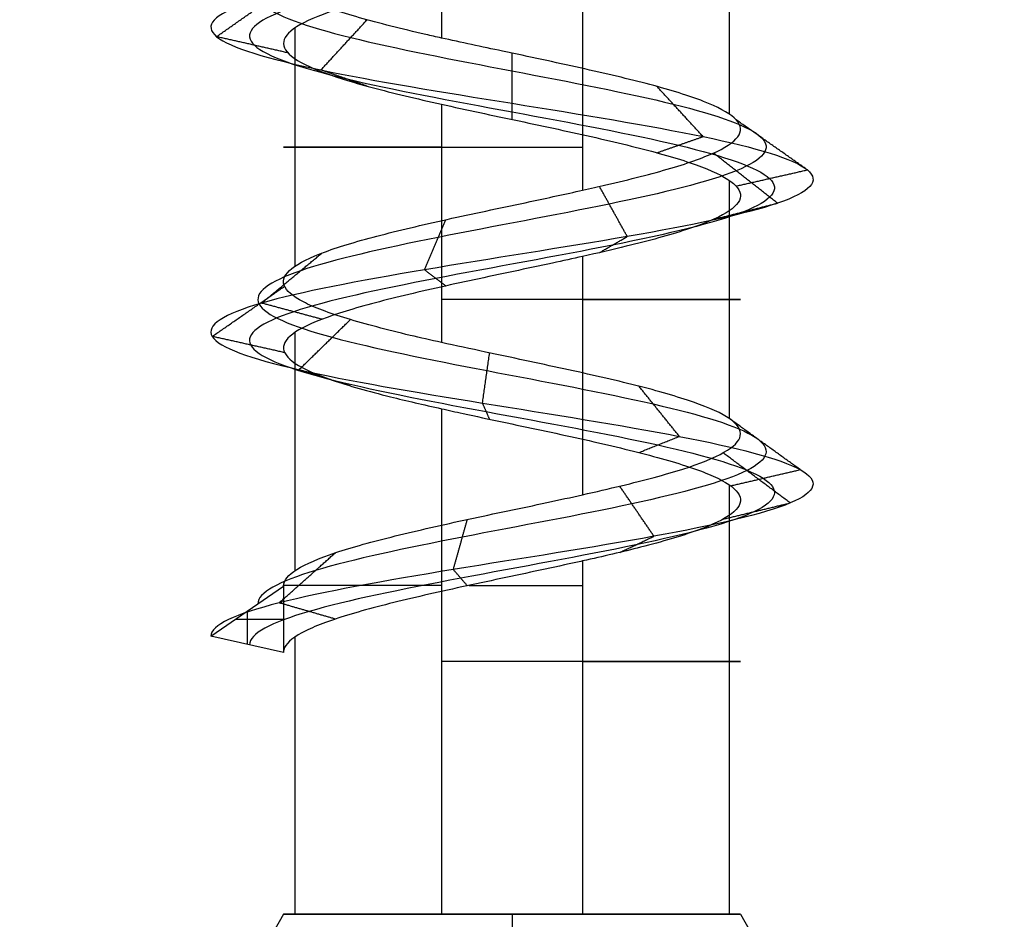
# Model space of a CAD drawing. Header units: millimetres. Extents: x -206 to 214, y -182 to 189.
# Tile 171 of 256: x 3 to 13, y 149 to 158. Entities that reach past the tile are written whole.
import ezdxf

# ---------------------------------------------------------------- set-up
doc = ezdxf.new("R2010")
doc.units = ezdxf.units.MM
doc.layers.add('Screw', color=7, linetype='Continuous', true_color=0xffffff)

msp = doc.modelspace()

# ---------------------------------------------------------------- linework, layer by layer
at = {"layer": 'Screw', "color": 7, "true_color": 0xffffff}
for p, q in [((7.4776, 160.3617, 1027.0832), (7.4776, 157.9607, 1027.0832)), ((10.377, 159.5947, 1025.6058), (10.377, 157.1944, 1025.6058)), ((8.8997, 158.8274, 1022.7065), (8.8997, 156.4275, 1022.7065)), ((6.0003, 158.0606, 1024.1838), (6.0003, 155.6598, 1024.1838)), ((7.4776, 157.2938, 1027.0832), (7.4776, 154.893, 1027.0832)), ((10.377, 156.5266, 1025.6058), (10.377, 154.1267, 1025.6058)), ((8.8997, 155.7595, 1022.7065), (8.8997, 153.3592, 1022.7065)), ((6.0003, 154.9927, 1024.1838), (6.0003, 152.5919, 1024.1838)), ((7.4776, 154.2257, 1027.0832), (7.4776, 149.1327, 1027.0832)), ((10.377, 153.4585, 1025.6058), (10.377, 149.1327, 1025.6058)), ((8.8997, 152.6917, 1022.7065), (8.8997, 149.1327, 1022.7065)), ((5.1555, 151.9341, 1024.8948), (5.8877, 152.4393, 1024.8948)), ((5.8877, 152.4393, 1024.8948), (5.8877, 151.7711, 1024.8948)), ((5.5216, 152.1867, 1024.8948), (5.5216, 151.8526, 1024.8948)), ((5.4035, 152.1052, 1024.8948), (5.8877, 152.1052, 1024.8948)), ((5.8877, 151.7711, 1024.8948), (5.1555, 151.9341, 1024.8948)), ((6.0003, 151.9248, 1024.1838), (6.0003, 149.1327, 1024.1838)), ((5.8877, 149.1327, 1024.8948), (3.2308, 144.5307, 1024.8948)), ((8.1887, 149.1327, 1027.1958), (8.1887, 144.5307, 1029.8527)), ((8.1887, 149.1327, 1022.5938), (8.1887, 144.5307, 1019.9369)), ((10.4896, 149.1327, 1024.8948), (13.1466, 144.5307, 1024.8948))]:
    msp.add_line(p, q, dxfattribs=at)
at = {"layer": 'Screw', "color": 7, "true_color": 0xffffff, "extrusion": (0, -1, 0)}
for centre, start, end in [((8.1887, 1024.8948, -156.8602), 108, 288), ((8.1887, 1024.8948, -155.3265), 288, 108), ((8.1887, 1024.8948, -152.4461), 108, 180.79462), ((8.1887, 1024.8948, -152.4461), 259.19774, 288), ((8.1887, 1024.8948, -151.6792), 288, 108), ((8.1887, 1024.8948, -149.1327), 108, 180), ((8.1887, 1024.8948, -149.1327), 180, 288), ((8.1887, 1024.8948, -149.1327), 0, 108), ((8.1887, 1024.8948, -149.1327), 288, 0)]:
    msp.add_arc(centre, 2.301, start, end, dxfattribs=at)
at = {"layer": 'Screw', "color": 7, "true_color": 0xffffff}
for points, knots in [([(6.6895, 182.6138, 1024.8948), (6.6735, 182.4859, 1025.2873), (6.7881, 182.3581, 1025.7048), (7.3335, 182.1024, 1026.3405), (7.746, 181.9746, 1026.5538), (8.6314, 181.7189, 1026.6177), (9.0988, 181.5911, 1026.4664), (9.8055, 181.3354, 1025.8501), (10.0394, 181.2076, 1025.3877), (10.1033, 180.9519, 1024.4019), (9.9314, 180.8241, 1023.8846), (9.244, 180.5684, 1023.1069), (8.7318, 180.4406, 1022.8524), (7.6456, 180.185, 1022.7884), (7.0784, 180.0571, 1022.981), (6.2297, 179.8015, 1023.7394), (5.9449, 179.6736, 1024.3015), (5.9002, 179.418, 1025.4881), (6.1416, 179.2901, 1026.0887), (6.9767, 179.0345, 1026.96), (7.5753, 178.9066, 1027.2249), (8.802, 178.651, 1027.2504), (9.4226, 178.5231, 1027.0103), (10.3223, 178.2675, 1026.1468), (10.5954, 178.1396, 1025.5282), (10.621, 177.884, 1024.2614), (10.3726, 177.7561, 1023.6209), (9.4807, 177.5005, 1022.6928), (8.8422, 177.3727, 1022.4113), (7.5352, 177.117, 1022.3858), (6.8747, 176.9892, 1022.6424), (5.9182, 176.7335, 1023.5627), (5.6253, 176.6057, 1024.2212), (5.6061, 176.35, 1025.5684), (5.8804, 176.2222, 1026.2433), (6.8311, 175.9665, 1027.2121), (7.505, 175.8387, 1027.4997), (8.8723, 175.583, 1027.5125), (9.5572, 175.4552, 1027.2373), (10.5402, 175.1995, 1026.2724), (10.8319, 175.0717, 1025.5885), (10.8447, 174.816, 1024.2011), (10.5654, 174.6882, 1023.5062), (9.5863, 174.4325, 1022.5091), (8.8924, 174.3047, 1022.2132), (7.485, 174.049, 1022.2004), (6.7801, 173.9212, 1022.4839), (5.7687, 173.6655, 1023.4772), (5.4719, 173.5377, 1024.1811), (5.4539, 173.298, 1025.5193), (5.6628, 173.1862, 1026.1499), (6.4477, 172.9625, 1027.1415), (7.0183, 172.8506, 1027.4988), (8.2691, 172.6269, 1027.7704), (8.9449, 172.515, 1027.6834), (10.0977, 172.2913, 1027.0926), (10.5704, 172.1795, 1026.5906), (11.0926, 171.9558, 1025.3884), (11.1399, 171.8439, 1024.6924), (10.7764, 171.6202, 1023.417), (10.3666, 171.5084, 1022.8424), (9.2638, 171.2847, 1022.0786), (8.5746, 171.1728, 1021.8925), (7.2223, 170.9491, 1022.0032), (6.564, 170.8373, 1022.3), (5.578, 170.6136, 1023.2544), (5.254, 170.5017, 1023.9087), (5.0958, 170.278, 1025.2873), (5.2807, 170.1661, 1026.0022), (6.0527, 169.9424, 1027.1577), (6.6433, 169.8306, 1027.5957), (7.9731, 169.6069, 1027.999), (8.7075, 169.495, 1027.963), (9.9913, 169.2713, 1027.4312), (10.5361, 169.1595, 1026.9374), (11.1912, 168.9358, 1025.7119), (11.2991, 168.8239, 1024.9845), (11.028, 168.6002, 1023.6216), (10.65, 168.4883, 1022.9909), (9.5758, 168.2646, 1022.1094), (8.8835, 168.1528, 1021.8617), (7.4939, 167.9291, 1021.8617), (6.8016, 167.8172, 1022.1094), (5.7274, 167.5935, 1022.9909), (5.3494, 167.4817, 1023.6216), (5.0783, 167.258, 1024.9845), (5.1861, 167.1461, 1025.7119), (5.8412, 166.9224, 1026.9374), (6.386, 166.8106, 1027.4312), (7.6699, 166.5869, 1027.963), (8.4043, 166.475, 1027.999), (9.7341, 166.2513, 1027.5957), (10.3246, 166.1394, 1027.1577), (11.0967, 165.9157, 1026.0022), (11.2753, 165.8039, 1025.289), (11.1391, 165.5802, 1023.906), (10.8247, 165.4683, 1023.2414), (9.8421, 165.2446, 1022.2587), (9.1774, 165.1328, 1021.9444), (7.7945, 164.9091, 1021.8082), (7.0813, 164.7972, 1021.9868), (5.9258, 164.5735, 1022.7589), (5.4878, 164.4616, 1023.3494), (5.0844, 164.2379, 1024.6792), (5.1205, 164.1261, 1025.4136), (5.6523, 163.9024, 1026.6975), (6.1461, 163.7905, 1027.2423), (7.3716, 163.5668, 1027.8973), (8.0989, 163.455, 1028.0052), (9.4619, 163.2313, 1027.7341), (10.0925, 163.1194, 1027.3561), (10.9741, 162.8957, 1026.2819), (11.2218, 162.7839, 1025.5896), (11.2218, 162.5602, 1024.2), (10.9741, 162.4483, 1023.5077), (10.0925, 162.2246, 1022.4335), (9.4619, 162.1127, 1022.0555), (8.0989, 161.889, 1021.7844), (7.3716, 161.7772, 1021.8923), (6.1461, 161.5535, 1022.5473), (5.6523, 161.4416, 1023.0921), (5.1205, 161.2179, 1024.376), (5.0844, 161.1061, 1025.1104), (5.4878, 160.8824, 1026.4402), (5.9258, 160.7705, 1027.0308), (7.0813, 160.5468, 1027.8028), (7.7945, 160.435, 1027.9815), (9.1774, 160.2112, 1027.8452), (9.8421, 160.0994, 1027.5309), (10.8247, 159.8757, 1026.5483), (11.1391, 159.7638, 1025.8836), (11.2753, 159.5401, 1024.5006), (11.0967, 159.4283, 1023.7874), (10.3246, 159.2046, 1022.632), (9.7341, 159.0927, 1022.194), (8.4043, 158.869, 1021.7906), (7.6699, 158.7572, 1021.8267), (6.386, 158.5335, 1022.3584), (5.8412, 158.4216, 1022.8522), (5.1861, 158.1979, 1024.0778), (5.0783, 158.086, 1024.8051), (5.3494, 157.8623, 1026.168), (5.7274, 157.7505, 1026.7987), (6.8016, 157.5268, 1027.6802), (7.4939, 157.4149, 1027.928), (8.8835, 157.1912, 1027.928), (9.5758, 157.0794, 1027.6802), (10.65, 156.8557, 1026.7987), (11.028, 156.7438, 1026.168), (11.2991, 156.5201, 1024.8051), (11.1912, 156.4083, 1024.0778), (10.5361, 156.1845, 1022.8522), (9.9913, 156.0727, 1022.3584), (8.7075, 155.849, 1021.8267), (7.9731, 155.7371, 1021.7906), (6.6433, 155.5134, 1022.194), (6.0527, 155.4016, 1022.632), (5.2807, 155.1779, 1023.7874), (5.102, 155.066, 1024.5006), (5.2382, 154.8423, 1025.8836), (5.5526, 154.7305, 1026.5483), (6.5352, 154.5068, 1027.5309), (7.1999, 154.3949, 1027.8452), (8.5828, 154.1712, 1027.9815), (9.2961, 154.0593, 1027.8028), (10.4515, 153.8356, 1027.0308), (10.8895, 153.7238, 1026.4402), (11.2929, 153.5001, 1025.1104), (11.2568, 153.3882, 1024.376), (10.725, 153.1645, 1023.0921), (10.2313, 153.0527, 1022.5473), (9.0057, 152.829, 1021.8923), (8.2784, 152.7171, 1021.7844), (6.9155, 152.4934, 1022.0555), (6.2848, 152.3816, 1022.4335), (5.4032, 152.1578, 1023.5077), (5.1555, 152.0462, 1024.1989), (5.1555, 151.9341, 1024.8948)], [0.0909091, 0.0909091, 0.0909091, 0.0909091, 0.1022727, 0.1022727, 0.1136364, 0.1136364, 0.125, 0.125, 0.1363636, 0.1363636, 0.1477273, 0.1477273, 0.1590909, 0.1590909, 0.1704545, 0.1704545, 0.1818182, 0.1818182, 0.1931818, 0.1931818, 0.2045455, 0.2045455, 0.2159091, 0.2159091, 0.2272727, 0.2272727, 0.2386364, 0.2386364, 0.25, 0.25, 0.2613636, 0.2613636, 0.2727273, 0.2727273, 0.2840909, 0.2840909, 0.2954545, 0.2954545, 0.3068182, 0.3068182, 0.3181818, 0.3181818, 0.3295455, 0.3295455, 0.3409091, 0.3409091, 0.3522727, 0.3522727, 0.3636364, 0.3636364, 0.3735795, 0.3735795, 0.3835227, 0.3835227, 0.3934659, 0.3934659, 0.4034091, 0.4034091, 0.4133523, 0.4133523, 0.4232955, 0.4232955, 0.4332386, 0.4332386, 0.4431818, 0.4431818, 0.453125, 0.453125, 0.4630682, 0.4630682, 0.4730114, 0.4730114, 0.4829545, 0.4829545, 0.4928977, 0.4928977, 0.5028409, 0.5028409, 0.5127841, 0.5127841, 0.5227273, 0.5227273, 0.5326705, 0.5326705, 0.5426136, 0.5426136, 0.5525568, 0.5525568, 0.5625, 0.5625, 0.5724432, 0.5724432, 0.5823864, 0.5823864, 0.5923295, 0.5923295, 0.6022727, 0.6022727, 0.6122159, 0.6122159, 0.6221591, 0.6221591, 0.6321023, 0.6321023, 0.6420455, 0.6420455, 0.6519886, 0.6519886, 0.6619318, 0.6619318, 0.671875, 0.671875, 0.6818182, 0.6818182, 0.6917614, 0.6917614, 0.7017045, 0.7017045, 0.7116477, 0.7116477, 0.7215909, 0.7215909, 0.7315341, 0.7315341, 0.7414773, 0.7414773, 0.7514205, 0.7514205, 0.7613636, 0.7613636, 0.7713068, 0.7713068, 0.78125, 0.78125, 0.7911932, 0.7911932, 0.8011364, 0.8011364, 0.8110795, 0.8110795, 0.8210227, 0.8210227, 0.8309659, 0.8309659, 0.8409091, 0.8409091, 0.8508523, 0.8508523, 0.8607955, 0.8607955, 0.8707386, 0.8707386, 0.8806818, 0.8806818, 0.890625, 0.890625, 0.9005682, 0.9005682, 0.9105114, 0.9105114, 0.9204545, 0.9204545, 0.9303977, 0.9303977, 0.9403409, 0.9403409, 0.9502841, 0.9502841, 0.9602273, 0.9602273, 0.9701705, 0.9701705, 0.9801136, 0.9801136, 0.9900568, 0.9900568, 1, 1, 1, 1]), ([(8.6843, 181.9771, 1026.059), (8.8393, 181.9147, 1026.0101), (8.9876, 181.8523, 1025.9311), (9.383, 181.6621, 1025.6029), (9.5659, 181.5343, 1025.2637), (9.6298, 181.2786, 1024.5259), (9.5089, 181.1508, 1024.1318), (8.9969, 180.8951, 1023.5294), (8.6078, 180.7673, 1023.3258), (7.7696, 180.5116, 1023.2619), (7.3256, 180.3838, 1023.4035), (6.6521, 180.1281, 1023.9865), (6.4184, 180.0003, 1024.4255), (6.3736, 179.7446, 1025.3641), (6.564, 179.6168, 1025.8415), (7.2239, 179.3611, 1026.5375), (7.6993, 179.2333, 1026.7514), (8.6781, 178.9777, 1026.777), (9.1754, 178.8498, 1026.5879), (9.8998, 178.5942, 1025.8997), (10.122, 178.4663, 1025.4043), (10.1475, 178.2107, 1024.3853), (9.9502, 178.0828, 1023.868), (9.2336, 177.8272, 1023.1152), (8.7182, 177.6993, 1022.8848), (7.6591, 177.4437, 1022.8593), (7.1218, 177.3158, 1023.0649), (6.3406, 177.0602, 1023.8099), (6.0988, 176.9323, 1024.3452), (6.0796, 176.6767, 1025.4444), (6.3029, 176.5489, 1025.9962), (7.0783, 176.2932, 1026.7896), (7.629, 176.1654, 1027.0262), (8.7484, 175.9097, 1027.039), (9.3101, 175.7819, 1026.8148), (10.1177, 175.5262, 1026.0253), (10.3585, 175.3984, 1025.4645), (10.3712, 175.1427, 1024.3251), (10.1429, 175.0149, 1023.7534), (9.3391, 174.7592, 1022.9315), (8.7684, 174.6314, 1022.6867), (7.6089, 174.3757, 1022.6739), (7.0272, 174.2479, 1022.9064), (6.1912, 173.9922, 1023.7243), (5.9454, 173.8644, 1024.305), (5.9274, 173.6247, 1025.4109), (6.0976, 173.5128, 1025.9333), (6.7449, 173.2891, 1026.7573), (7.217, 173.1773, 1027.0556), (8.2551, 172.9536, 1027.2849), (8.8174, 172.8417, 1027.2147), (9.7789, 172.618, 1026.7262), (10.1745, 172.5062, 1026.3092), (10.6137, 172.2825, 1025.3074), (10.6554, 172.1706, 1024.726), (10.3548, 171.9469, 1023.6583), (10.0134, 171.8351, 1023.1759), (9.0909, 171.6114, 1022.5326), (8.5131, 171.4995, 1022.3743), (7.3766, 171.2758, 1022.4638), (6.8221, 171.1639, 1022.7115), (5.9895, 170.9402, 1023.5125), (5.7146, 170.8284, 1024.063), (5.5776, 170.6047, 1025.2257), (5.7346, 170.4928, 1025.8293), (6.3862, 170.2691, 1026.8044), (6.8845, 170.1573, 1027.174), (8.0068, 169.9336, 1027.5145), (8.6265, 169.8217, 1027.484), (9.7099, 169.598, 1027.0352), (10.1697, 169.4861, 1026.6185), (10.7225, 169.2624, 1025.5843), (10.8136, 169.1506, 1024.9705), (10.5848, 168.9269, 1023.8204), (10.2658, 168.815, 1023.2881), (9.3593, 168.5913, 1022.5442), (8.775, 168.4795, 1022.3351), (7.6023, 168.2558, 1022.3351), (7.0181, 168.1439, 1022.5442), (6.1116, 167.9202, 1023.2881), (5.7926, 167.8084, 1023.8204), (5.5638, 167.5847, 1024.9705), (5.6548, 167.4728, 1025.5843), (6.2077, 167.2491, 1026.6185), (6.6674, 167.1372, 1027.0352), (7.7509, 166.9135, 1027.484), (8.3706, 166.8017, 1027.5145), (9.4928, 166.578, 1027.174), (9.9912, 166.4661, 1026.8044), (10.6427, 166.2424, 1025.8293), (10.7935, 166.1306, 1025.2274), (10.6785, 165.9069, 1024.0604), (10.4132, 165.795, 1023.4995), (9.584, 165.5713, 1022.6702), (9.0231, 165.4594, 1022.4049), (7.856, 165.2357, 1022.29), (7.2541, 165.1239, 1022.4408), (6.2791, 164.9002, 1023.0923), (5.9094, 164.7883, 1023.5907), (5.569, 164.5646, 1024.7129), (5.5995, 164.4528, 1025.3326), (6.0482, 164.2291, 1026.4161), (6.4649, 164.1172, 1026.8758), (7.4992, 163.8935, 1027.4286), (8.113, 163.7817, 1027.5197), (9.2631, 163.558, 1027.2909), (9.7953, 163.4461, 1026.9719), (10.5393, 163.2224, 1026.0654), (10.7483, 163.1105, 1025.4812), (10.7483, 162.8868, 1024.3085), (10.5393, 162.775, 1023.7242), (9.7953, 162.5513, 1022.8177), (9.2631, 162.4394, 1022.4987), (8.113, 162.2157, 1022.2699), (7.4992, 162.1039, 1022.361), (6.4649, 161.8802, 1022.9138), (6.0482, 161.7683, 1023.3735), (5.5995, 161.5446, 1024.457), (5.569, 161.4328, 1025.0767), (5.9094, 161.209, 1026.1989), (6.2791, 161.0972, 1026.6973), (7.2541, 160.8735, 1027.3489), (7.856, 160.7616, 1027.4996), (9.0231, 160.5379, 1027.3847), (9.584, 160.4261, 1027.1194), (10.4132, 160.2024, 1026.2902), (10.6785, 160.0905, 1025.7292), (10.7935, 159.8668, 1024.5622), (10.6427, 159.755, 1023.9603), (9.9912, 159.5313, 1022.9852), (9.4928, 159.4194, 1022.6156), (8.3706, 159.1957, 1022.2752), (7.7509, 159.0838, 1022.3056), (6.6674, 158.8601, 1022.7544), (6.2077, 158.7483, 1023.1711), (5.6548, 158.5246, 1024.2053), (5.5638, 158.4127, 1024.8191), (5.7926, 158.189, 1025.9693), (6.1116, 158.0772, 1026.5015), (7.0181, 157.8535, 1027.2454), (7.6023, 157.7416, 1027.4545), (8.775, 157.5179, 1027.4545), (9.3593, 157.4061, 1027.2454), (10.2658, 157.1823, 1026.5015), (10.5848, 157.0705, 1025.9693), (10.8136, 156.8468, 1024.8191), (10.7225, 156.7349, 1024.2053), (10.1697, 156.5112, 1023.1711), (9.7099, 156.3994, 1022.7544), (8.6265, 156.1757, 1022.3056), (8.0068, 156.0638, 1022.2752), (6.8845, 155.8401, 1022.6156), (6.3862, 155.7283, 1022.9852), (5.7346, 155.5046, 1023.9603), (5.5839, 155.3927, 1024.5622), (5.6988, 155.169, 1025.7292), (5.9641, 155.0571, 1026.2902), (6.7933, 154.8334, 1027.1194), (7.3543, 154.7216, 1027.3847), (8.5213, 154.4979, 1027.4996), (9.1232, 154.386, 1027.3489), (10.0983, 154.1623, 1026.6973), (10.4679, 154.0505, 1026.1989), (10.8083, 153.8268, 1025.0767), (10.7779, 153.7149, 1024.457), (10.3291, 153.4912, 1023.3735), (9.9124, 153.3794, 1022.9138), (8.8782, 153.1556, 1022.361), (8.2644, 153.0438, 1022.2699), (7.1142, 152.8201, 1022.4987), (6.582, 152.7082, 1022.8177), (5.838, 152.4845, 1023.7242), (5.629, 152.3729, 1024.3075), (5.629, 152.2608, 1024.8948)], [9.962929, 9.962929, 9.962929, 9.962929, 10.425509, 10.425509, 11.373282, 11.373282, 12.321056, 12.321056, 13.268829, 13.268829, 14.216603, 14.216603, 15.164377, 15.164377, 16.11215, 16.11215, 17.059924, 17.059924, 18.007697, 18.007697, 18.955471, 18.955471, 19.903244, 19.903244, 20.851018, 20.851018, 21.798791, 21.798791, 22.746565, 22.746565, 23.694338, 23.694338, 24.642112, 24.642112, 25.589885, 25.589885, 26.537659, 26.537659, 27.485432, 27.485432, 28.433206, 28.433206, 29.38098, 29.38098, 30.328753, 30.328753, 31.158055, 31.158055, 31.987357, 31.987357, 32.816659, 32.816659, 33.64596, 33.64596, 34.475262, 34.475262, 35.304564, 35.304564, 36.133866, 36.133866, 36.963168, 36.963168, 37.79247, 37.79247, 38.621772, 38.621772, 39.451073, 39.451073, 40.280375, 40.280375, 41.109677, 41.109677, 41.938979, 41.938979, 42.768281, 42.768281, 43.597583, 43.597583, 44.426884, 44.426884, 45.256186, 45.256186, 46.085488, 46.085488, 46.91479, 46.91479, 47.744092, 47.744092, 48.573394, 48.573394, 49.402695, 49.402695, 50.231997, 50.231997, 51.061299, 51.061299, 51.890601, 51.890601, 52.719903, 52.719903, 53.549205, 53.549205, 54.378507, 54.378507, 55.207808, 55.207808, 56.03711, 56.03711, 56.866412, 56.866412, 57.695714, 57.695714, 58.525016, 58.525016, 59.354318, 59.354318, 60.183619, 60.183619, 61.012921, 61.012921, 61.842223, 61.842223, 62.671525, 62.671525, 63.500827, 63.500827, 64.330129, 64.330129, 65.15943, 65.15943, 65.988732, 65.988732, 66.818034, 66.818034, 67.647336, 67.647336, 68.476638, 68.476638, 69.30594, 69.30594, 70.135242, 70.135242, 70.964543, 70.964543, 71.793845, 71.793845, 72.623147, 72.623147, 73.452449, 73.452449, 74.281751, 74.281751, 75.111053, 75.111053, 75.940354, 75.940354, 76.769656, 76.769656, 77.598958, 77.598958, 78.42826, 78.42826, 79.257562, 79.257562, 80.086864, 80.086864, 80.916165, 80.916165, 81.745467, 81.745467, 82.574769, 82.574769, 83.404071, 83.404071, 83.404071, 83.404071]), ([(8.0585, 181.8095, 1026.1772), (8.1013, 181.793, 1026.1858), (8.1447, 181.7766, 1026.1922), (8.5294, 181.6322, 1026.2283), (8.8955, 181.5044, 1026.119), (9.4581, 181.2487, 1025.6468), (9.65, 181.1209, 1025.2858), (9.7139, 180.8652, 1024.5039), (9.584, 180.7374, 1024.0879), (9.0408, 180.4818, 1023.4543), (8.6298, 180.3539, 1023.2417), (7.7475, 180.0983, 1023.1778), (7.2817, 179.9704, 1023.3284), (6.5771, 179.7148, 1023.9426), (6.3343, 179.5869, 1024.4035), (6.2895, 179.3313, 1025.3861), (6.489, 179.2034, 1025.8854), (7.18, 178.9478, 1026.6126), (7.6773, 178.8199, 1026.8355), (8.7001, 178.5643, 1026.8611), (9.2194, 178.4364, 1026.6629), (9.9749, 178.1808, 1025.9436), (10.2061, 178.053, 1025.4263), (10.2317, 177.7973, 1024.3633), (10.0252, 177.6695, 1023.8241), (9.2775, 177.4138, 1023.0402), (8.7403, 177.286, 1022.8007), (7.6371, 177.0303, 1022.7751), (7.0779, 176.9025, 1022.9898), (6.2656, 176.6468, 1023.766), (6.0147, 176.519, 1024.3231), (5.9955, 176.2633, 1025.4665), (6.2278, 176.1355, 1026.0401), (7.0343, 175.8798, 1026.8647), (7.607, 175.752, 1027.1104), (8.7704, 175.4963, 1027.1231), (9.354, 175.3685, 1026.8899), (10.1928, 175.1128, 1026.0692), (10.4426, 174.985, 1025.4866), (10.4554, 174.7293, 1024.3031), (10.218, 174.6015, 1023.7095), (9.383, 174.3458, 1022.8565), (8.7905, 174.218, 1022.6026), (7.5869, 173.9623, 1022.5898), (6.9833, 173.8345, 1022.8313), (6.1161, 173.5788, 1023.6804), (5.8613, 173.451, 1024.283), (5.8433, 173.2113, 1025.4302), (6.0204, 173.0995, 1025.9718), (6.6921, 172.8758, 1026.8255), (7.1817, 172.7639, 1027.1343), (8.2576, 172.5402, 1027.3711), (8.84, 172.4284, 1027.298), (9.8355, 172.2047, 1026.7913), (10.2448, 172.0928, 1026.3592), (10.6987, 171.8691, 1025.3218), (10.7414, 171.7572, 1024.72), (10.4297, 171.5335, 1023.6154), (10.0761, 171.4217, 1023.1166), (9.1216, 171.198, 1022.4519), (8.524, 171.0861, 1022.2887), (7.3492, 170.8624, 1022.3819), (6.7763, 170.7506, 1022.6384), (5.9164, 170.5269, 1023.4666), (5.6328, 170.415, 1024.0356), (5.492, 170.1913, 1025.2367), (5.654, 170.0794, 1025.8601), (6.3269, 169.8557, 1026.8672), (6.8417, 169.7439, 1027.2489), (8.0008, 169.5202, 1027.6006), (8.6409, 169.4083, 1027.5691), (9.7599, 169.1846, 1027.1056), (10.2348, 169.0728, 1026.6752), (10.8058, 168.8491, 1025.607), (10.8998, 168.7372, 1024.973), (10.6635, 168.5135, 1023.785), (10.334, 168.4017, 1023.2353), (9.3977, 168.178, 1022.4669), (8.7943, 168.0661, 1022.251), (7.5831, 167.8424, 1022.251), (6.9796, 167.7305, 1022.4669), (6.0433, 167.5068, 1023.2353), (5.7138, 167.395, 1023.785), (5.4775, 167.1713, 1024.973), (5.5716, 167.0594, 1025.607), (6.1426, 166.8357, 1026.6752), (6.6174, 166.7239, 1027.1056), (7.7365, 166.5002, 1027.5691), (8.3766, 166.3883, 1027.6006), (9.5357, 166.1646, 1027.2489), (10.0504, 166.0527, 1026.8672), (10.7234, 165.829, 1025.8601), (10.8791, 165.7172, 1025.2384), (10.7604, 165.4935, 1024.033), (10.4864, 165.3816, 1023.4536), (9.6299, 165.1579, 1022.5971), (9.0505, 165.0461, 1022.3231), (7.8451, 164.8224, 1022.2044), (7.2234, 164.7105, 1022.3601), (6.2163, 164.4868, 1023.0331), (5.8345, 164.375, 1023.5478), (5.4829, 164.1513, 1024.7069), (5.5144, 164.0394, 1025.347), (5.9779, 163.8157, 1026.4661), (6.4083, 163.7038, 1026.9409), (7.4765, 163.4801, 1027.5119), (8.1105, 163.3683, 1027.6059), (9.2984, 163.1446, 1027.3696), (9.8481, 163.0327, 1027.0402), (10.6166, 162.809, 1026.1039), (10.8325, 162.6972, 1025.5004), (10.8325, 162.4735, 1024.2892), (10.6166, 162.3616, 1023.6858), (9.8481, 162.1379, 1022.7495), (9.2984, 162.0261, 1022.42), (8.1105, 161.8023, 1022.1837), (7.4765, 161.6905, 1022.2777), (6.4083, 161.4668, 1022.8487), (5.9779, 161.3549, 1023.3236), (5.5144, 161.1312, 1024.4426), (5.4829, 161.0194, 1025.0827), (5.8345, 160.7957, 1026.2418), (6.2163, 160.6838, 1026.7566), (7.2234, 160.4601, 1027.4295), (7.8451, 160.3483, 1027.5852), (9.0505, 160.1246, 1027.4665), (9.6299, 160.0127, 1027.1925), (10.4864, 159.789, 1026.336), (10.7604, 159.6771, 1025.7567), (10.8791, 159.4534, 1024.5512), (10.7234, 159.3416, 1023.9296), (10.0504, 159.1179, 1022.9224), (9.5357, 159.006, 1022.5407), (8.3766, 158.7823, 1022.1891), (7.7365, 158.6705, 1022.2205), (6.6174, 158.4468, 1022.684), (6.1426, 158.3349, 1023.1144), (5.5716, 158.1112, 1024.1827), (5.4775, 157.9994, 1024.8166), (5.7138, 157.7756, 1026.0046), (6.0433, 157.6638, 1026.5543), (6.9796, 157.4401, 1027.3227), (7.5831, 157.3282, 1027.5386), (8.7943, 157.1045, 1027.5386), (9.3977, 156.9927, 1027.3227), (10.334, 156.769, 1026.5543), (10.6635, 156.6571, 1026.0046), (10.8998, 156.4334, 1024.8166), (10.8058, 156.3216, 1024.1827), (10.2348, 156.0979, 1023.1144), (9.7599, 155.986, 1022.684), (8.6409, 155.7623, 1022.2205), (8.0008, 155.6504, 1022.1891), (6.8417, 155.4267, 1022.5407), (6.3269, 155.3149, 1022.9224), (5.654, 155.0912, 1023.9296), (5.4983, 154.9793, 1024.5512), (5.617, 154.7556, 1025.7567), (5.891, 154.6438, 1026.336), (6.7475, 154.4201, 1027.1925), (7.3268, 154.3082, 1027.4665), (8.5322, 154.0845, 1027.5852), (9.1539, 153.9727, 1027.4295), (10.161, 153.7489, 1026.7566), (10.5428, 153.6371, 1026.2418), (10.8944, 153.4134, 1025.0827), (10.863, 153.3015, 1024.4426), (10.3995, 153.0778, 1023.3236), (9.9691, 152.966, 1022.8487), (8.9008, 152.7423, 1022.2777), (8.2669, 152.6304, 1022.1837), (7.0789, 152.4067, 1022.42), (6.5292, 152.2949, 1022.7495), (5.7608, 152.0712, 1023.6858), (5.5449, 151.9595, 1024.2882), (5.5449, 151.8475, 1024.8948)], [2.782471, 2.782471, 2.782471, 2.782471, 2.974275, 2.974275, 4.461413, 4.461413, 5.948551, 5.948551, 7.435688, 7.435688, 8.922826, 8.922826, 10.409964, 10.409964, 11.897102, 11.897102, 13.384239, 13.384239, 14.871377, 14.871377, 16.358515, 16.358515, 17.845652, 17.845652, 19.33279, 19.33279, 20.819928, 20.819928, 22.307065, 22.307065, 23.794203, 23.794203, 25.281341, 25.281341, 26.768478, 26.768478, 28.255616, 28.255616, 29.742754, 29.742754, 31.229892, 31.229892, 32.717029, 32.717029, 34.204167, 34.204167, 35.691305, 35.691305, 36.99255, 36.99255, 38.293796, 38.293796, 39.595041, 39.595041, 40.896287, 40.896287, 42.197532, 42.197532, 43.498777, 43.498777, 44.800023, 44.800023, 46.101268, 46.101268, 47.402514, 47.402514, 48.703759, 48.703759, 50.005005, 50.005005, 51.30625, 51.30625, 52.607496, 52.607496, 53.908741, 53.908741, 55.209987, 55.209987, 56.511232, 56.511232, 57.812478, 57.812478, 59.113723, 59.113723, 60.414969, 60.414969, 61.716214, 61.716214, 63.01746, 63.01746, 64.318705, 64.318705, 65.619951, 65.619951, 66.921196, 66.921196, 68.222442, 68.222442, 69.523687, 69.523687, 70.824933, 70.824933, 72.126178, 72.126178, 73.427423, 73.427423, 74.728669, 74.728669, 76.029914, 76.029914, 77.33116, 77.33116, 78.632405, 78.632405, 79.933651, 79.933651, 81.234896, 81.234896, 82.536142, 82.536142, 83.837387, 83.837387, 85.138633, 85.138633, 86.439878, 86.439878, 87.741124, 87.741124, 89.042369, 89.042369, 90.343615, 90.343615, 91.64486, 91.64486, 92.946106, 92.946106, 94.247351, 94.247351, 95.548597, 95.548597, 96.849842, 96.849842, 98.151088, 98.151088, 99.452333, 99.452333, 100.753579, 100.753579, 102.054824, 102.054824, 103.35607, 103.35607, 104.657315, 104.657315, 105.95856, 105.95856, 107.259806, 107.259806, 108.561051, 108.561051, 109.862297, 109.862297, 111.163542, 111.163542, 112.464788, 112.464788, 113.766033, 113.766033, 115.067279, 115.067279, 116.368524, 116.368524, 117.66977, 117.66977, 118.971015, 118.971015, 118.971015, 118.971015]), ([(7.4776, 157.9607, 1027.0832), (7.4247, 157.9726, 1027.0659), (7.3724, 157.9843, 1027.0469), (7.0774, 158.0521, 1026.9267), (6.8479, 158.1097, 1026.7832), (6.4559, 158.221, 1026.4315), (6.2882, 158.2769, 1026.2184), (6.0383, 158.3889, 1025.7549), (5.9527, 158.4465, 1025.4982), (5.8741, 158.5578, 1024.9774), (5.8804, 158.6138, 1024.7063), (5.9826, 158.7258, 1024.1898), (6.0799, 158.7833, 1023.9372), (6.3508, 158.8946, 1023.4855), (6.5281, 158.9506, 1023.2804), (6.9357, 159.0626, 1022.947), (7.1715, 159.1202, 1022.8141), (7.6679, 159.2314, 1022.6381), (7.9353, 159.2874, 1022.5927), (8.4351, 159.3938, 1022.5949), (8.6742, 159.4453, 1022.6334), (8.8997, 159.4956, 1022.7065)], [0.3712068, 0.3712068, 0.3712068, 0.3712068, 0.3735898, 0.3735898, 0.3849072, 0.3849072, 0.3962316, 0.3962316, 0.4075491, 0.4075491, 0.4188735, 0.4188735, 0.430191, 0.430191, 0.4415153, 0.4415153, 0.4528328, 0.4528328, 0.4641571, 0.4641571, 0.4743259, 0.4743259, 0.4743259, 0.4743259]), ([(8.8997, 158.8274, 1022.7065), (8.7463, 158.7933, 1022.6569), (8.5875, 158.759, 1022.623), (8.1664, 158.6694, 1022.5789), (7.8961, 158.6127, 1022.5974), (7.3847, 158.5007, 1022.7229), (7.1365, 158.444, 1022.8316), (6.6976, 158.3326, 1023.1227), (6.5008, 158.2759, 1023.3089), (6.1862, 158.1638, 1023.7312), (6.064, 158.1072, 1023.973), (5.9107, 157.9957, 1024.4769), (5.8775, 157.939, 1024.7458), (5.9036, 157.827, 1025.2717), (5.9632, 157.7704, 1025.536), (6.1656, 157.6589, 1026.0222), (6.3111, 157.6022, 1026.2508), (6.6659, 157.4901, 1026.6398), (6.8802, 157.4335, 1026.8057), (7.2292, 157.3499, 1026.9903), (7.3517, 157.3218, 1027.042), (7.4776, 157.2938, 1027.0832)], [0.54602155, 0.54602155, 0.54602155, 0.54602155, 0.55260985, 0.55260985, 0.56344539, 0.56344539, 0.57428087, 0.57428087, 0.58511638, 0.58511638, 0.59595189, 0.59595189, 0.60678739, 0.60678739, 0.61762293, 0.61762293, 0.62845839, 0.62845839, 0.63929397, 0.63929397, 0.64470664, 0.64470664, 0.64470664, 0.64470664]), ([(8.8997, 156.4275, 1022.7065), (8.9798, 156.4455, 1022.7326), (9.0585, 156.4634, 1022.7629), (9.375, 156.5369, 1022.9057), (9.5993, 156.5928, 1023.058), (9.9778, 156.7047, 1023.4241), (10.1371, 156.7623, 1023.6429), (10.3696, 156.8737, 1024.1155), (10.4458, 156.9296, 1024.3757), (10.5046, 157.0416, 1024.899), (10.4884, 157.0992, 1025.1691), (10.3669, 157.2105, 1025.6816), (10.26, 157.2665, 1025.9308), (9.9725, 157.3784, 1026.3719), (9.788, 157.436, 1026.5699), (9.3682, 157.5473, 1026.888), (9.1271, 157.6033, 1027.0122), (8.6246, 157.7153, 1027.1694), (8.3562, 157.7728, 1027.2047), (7.8854, 157.8724, 1027.1852), (7.6765, 157.9166, 1027.1474), (7.4776, 157.9607, 1027.0832)], [0.2680947, 0.2680947, 0.2680947, 0.2680947, 0.2716974, 0.2716974, 0.283022, 0.283022, 0.2943394, 0.2943394, 0.305664, 0.305664, 0.3169814, 0.3169814, 0.328306, 0.328306, 0.3396234, 0.3396234, 0.3509479, 0.3509479, 0.3622653, 0.3622653, 0.3712068, 0.3712068, 0.3712068, 0.3712068]), ([(7.4776, 157.2938, 1027.0832), (7.6039, 157.2656, 1027.1239), (7.7336, 157.2374, 1027.1542), (8.1247, 157.1533, 1027.2099), (8.3955, 157.0967, 1027.2015), (8.9114, 156.9852, 1027.0952), (9.1634, 156.9285, 1026.9957), (9.6127, 156.8164, 1026.7212), (9.8163, 156.7598, 1026.5424), (10.1465, 156.6483, 1026.1321), (10.2776, 156.5916, 1025.895), (10.4495, 156.4796, 1025.3973), (10.4927, 156.423, 1025.1298), (10.4862, 156.3115, 1024.6031), (10.4364, 156.2548, 1024.3368), (10.2523, 156.1427, 1023.8435), (10.1154, 156.0861, 1023.6097), (9.7752, 155.9746, 1023.2076), (9.5673, 155.9179, 1023.0339), (9.2009, 155.8279, 1022.8223), (9.0527, 155.7937, 1022.7565), (8.8997, 155.7595, 1022.7065)], [0.64470664, 0.64470664, 0.64470664, 0.64470664, 0.65012941, 0.65012941, 0.66096502, 0.66096502, 0.67180043, 0.67180043, 0.68263607, 0.68263607, 0.69347146, 0.69347146, 0.70430713, 0.70430713, 0.7151425, 0.7151425, 0.7259782, 0.7259782, 0.73681354, 0.73681354, 0.74339324, 0.74339324, 0.74339324, 0.74339324]), ([(7.4776, 154.893, 1027.0832), (7.3701, 154.9169, 1027.048), (7.2651, 154.9408, 1027.0053), (6.9288, 155.0205, 1026.8381), (6.7107, 155.0781, 1026.6778), (6.346, 155.1896, 1026.2979), (6.1947, 155.2455, 1026.0728), (5.9801, 155.3574, 1025.5919), (5.9139, 155.415, 1025.3295), (5.8744, 155.5264, 1024.8044), (5.9009, 155.5823, 1024.5345), (6.0414, 155.6942, 1024.027), (6.1573, 155.7518, 1023.7824), (6.4611, 155.8633, 1023.3523), (6.6533, 155.9192, 1023.1609), (7.0847, 156.0311, 1022.8589), (7.3297, 156.0886, 1022.744), (7.8378, 156.2001, 1022.6055), (8.1079, 156.256, 1022.5802), (8.5492, 156.3501, 1022.6152), (8.728, 156.389, 1022.651), (8.8997, 156.4275, 1022.7065)], [0.1649804, 0.1649804, 0.1649804, 0.1649804, 0.1698117, 0.1698117, 0.1811291, 0.1811291, 0.1924539, 0.1924539, 0.2037712, 0.2037712, 0.215096, 0.215096, 0.2264133, 0.2264133, 0.237738, 0.237738, 0.2490554, 0.2490554, 0.26038, 0.26038, 0.2680947, 0.2680947, 0.2680947, 0.2680947]), ([(8.8997, 155.7595, 1022.7065), (8.8006, 155.7375, 1022.6744), (8.6996, 155.7154, 1022.6489), (8.3387, 155.6378, 1022.5837), (8.0677, 155.5811, 1022.582), (7.5484, 155.469, 1022.6691), (7.2928, 155.4125, 1022.7591), (6.8335, 155.301, 1023.0167), (6.6234, 155.2442, 1023.1878), (6.2783, 155.1322, 1023.5855), (6.1384, 155.0756, 1023.8176), (5.9481, 154.9641, 1024.3087), (5.895, 154.9074, 1024.5743), (5.8819, 154.7953, 1025.1007), (5.9217, 154.7388, 1025.3688), (6.0874, 154.6273, 1025.8687), (6.2155, 154.5705, 1026.1074), (6.5404, 154.4585, 1026.5218), (6.7417, 154.4019, 1026.7032), (7.1241, 154.3063, 1026.9434), (7.2977, 154.266, 1027.0244), (7.4776, 154.2257, 1027.0832)], [0.74339324, 0.74339324, 0.74339324, 0.74339324, 0.74764927, 0.74764927, 0.75848459, 0.75848459, 0.76932034, 0.76932034, 0.78015564, 0.78015564, 0.79099143, 0.79099143, 0.8018267, 0.8018267, 0.81266251, 0.81266251, 0.82349776, 0.82349776, 0.83433361, 0.83433361, 0.84207939, 0.84207939, 0.84207939, 0.84207939]), ([(8.8997, 153.3592, 1022.7065), (9.0343, 153.3895, 1022.7505), (9.1651, 153.4199, 1022.8065), (9.52, 153.5055, 1022.9997), (9.7324, 153.5614, 1023.1684), (10.0825, 153.6731, 1023.5617), (10.2251, 153.7307, 1023.7918), (10.4217, 153.8424, 1024.2803), (10.4782, 153.8982, 1024.5456), (10.4979, 154.01, 1025.0718), (10.4615, 154.0676, 1025.34), (10.3022, 154.1792, 1025.8419), (10.1769, 154.235, 1026.0825), (9.8572, 154.3468, 1026.5009), (9.6585, 154.4044, 1026.6846), (9.2161, 154.516, 1026.9704), (8.9665, 154.5719, 1027.0763), (8.4536, 154.6837, 1027.1956), (8.1833, 154.7413, 1027.2108), (7.7719, 154.829, 1027.1628), (7.6224, 154.861, 1027.1299), (7.4776, 154.893, 1027.0832)], [0.0618685, 0.0618685, 0.0618685, 0.0618685, 0.067918, 0.067918, 0.0792429, 0.0792429, 0.0905603, 0.0905603, 0.1018851, 0.1018851, 0.1132025, 0.1132025, 0.1245274, 0.1245274, 0.1358448, 0.1358448, 0.1471696, 0.1471696, 0.158487, 0.158487, 0.1649804, 0.1649804, 0.1649804, 0.1649804]), ([(7.4776, 154.2257, 1027.0832), (7.5495, 154.2097, 1027.1064), (7.6223, 154.1936, 1027.1262), (7.9528, 154.1216, 1027.1987), (8.2235, 154.0651, 1027.2105), (8.7458, 153.9536, 1027.1428), (9.0045, 153.8968, 1027.0624), (9.473, 153.7848, 1026.8221), (9.6893, 153.7282, 1026.6589), (10.0491, 153.6167, 1026.2742), (10.1974, 153.56, 1026.0475), (10.4059, 153.4479, 1025.564), (10.4689, 153.3914, 1025.3004), (10.5016, 153.2799, 1024.7748), (10.4717, 153.2231, 1024.5055), (10.3248, 153.1111, 1023.9999), (10.2056, 153.0545, 1023.7565), (9.8963, 152.943, 1023.3302), (9.7019, 152.8863, 1023.1415), (9.3053, 152.7842, 1022.8713), (9.1065, 152.7377, 1022.774), (8.8997, 152.6917, 1022.7065)], [0.84207939, 0.84207939, 0.84207939, 0.84207939, 0.84516883, 0.84516883, 0.85600471, 0.85600471, 0.8668399, 0.8668399, 0.87767581, 0.87767581, 0.88851098, 0.88851098, 0.89934692, 0.89934692, 0.91018206, 0.91018206, 0.92101803, 0.92101803, 0.93185315, 0.93185315, 0.9407679, 0.9407679, 0.9407679, 0.9407679]), ([(5.8877, 152.4393, 1024.8948), (5.8877, 152.4952, 1024.6316), (5.9342, 152.551, 1024.3647), (6.1121, 152.6627, 1023.8693), (6.246, 152.7202, 1023.634), (6.581, 152.8319, 1023.2277), (6.7869, 152.8877, 1023.0512), (7.2396, 152.9995, 1022.7822), (7.4926, 153.057, 1022.6859), (8.0096, 153.1687, 1022.5857), (8.2807, 153.2246, 1022.5806), (8.6621, 153.3064, 1022.6397), (8.7823, 153.3328, 1022.6685), (8.8997, 153.3592, 1022.7065)], [0, 0, 0, 0, 0.01131575, 0.01131575, 0.02263356, 0.02263356, 0.03395821, 0.03395821, 0.04527566, 0.04527566, 0.05660056, 0.05660056, 0.06186848, 0.06186848, 0.06186848, 0.06186848]), ([(8.8997, 152.6917, 1022.7065), (8.8551, 152.6817, 1022.692), (8.8102, 152.6718, 1022.6789), (8.51, 152.6062, 1022.6012), (8.24, 152.5494, 1022.5794), (7.7157, 152.4374, 1022.6276), (7.4541, 152.3809, 1022.6984), (6.9768, 152.2693, 1022.9212), (6.7547, 152.2126, 1023.0762), (6.3809, 152.1005, 1023.4471), (6.2242, 152.044, 1023.6682), (5.9979, 151.9325, 1024.1437), (5.9251, 151.8757, 1024.4047), (5.8915, 151.8035, 1024.7424), (5.8877, 151.7873, 1024.8187), (5.8877, 151.7711, 1024.8948)], [0.9407679, 0.9407679, 0.9407679, 0.9407679, 0.94268914, 0.94268914, 0.95352424, 0.95352424, 0.96436026, 0.96436026, 0.97519533, 0.97519533, 0.98603138, 0.98603138, 0.99686651, 0.99686651, 1, 1, 1, 1])]:
    msp.add_open_spline(points, degree=3, knots=knots, dxfattribs=at)
for points in [[(5.2138, 157.9742, 1025.4865), (5.5729, 158.2268, 1025.4151), (5.9319, 158.4794, 1025.3437)], [(6.2645, 157.6386, 1027.2395), (6.4967, 157.8912, 1026.9565), (6.7289, 158.1438, 1026.6735)], [(5.9317, 157.8112, 1025.3438), (5.5728, 157.8927, 1025.4151), (5.2138, 157.9742, 1025.4865)], [(8.1887, 157.3031, 1027.928), (8.1887, 157.5557, 1027.5619), (8.1887, 157.8082, 1027.1958)], [(6.7288, 157.4757, 1026.6737), (6.4966, 157.5571, 1026.9566), (6.2645, 157.6386, 1027.2395)], [(10.1129, 156.9675, 1027.2395), (9.8806, 157.2201, 1026.9565), (9.6484, 157.4727, 1026.6735)], [(8.1887, 157.1401, 1027.196), (8.1887, 157.2216, 1027.562), (8.1887, 157.3031, 1027.928)], [(11.1635, 156.632, 1025.4865), (10.8045, 156.8845, 1025.4151), (10.4454, 157.1371, 1025.3437)], [(9.6485, 156.8045, 1026.6736), (9.8807, 156.886, 1026.9566), (10.1129, 156.9675, 1027.2395)], [(10.8637, 156.2964, 1023.465), (10.5408, 156.549, 1023.6376), (10.218, 156.8016, 1023.8101)], [(10.4456, 156.469, 1025.3437), (10.8046, 156.5505, 1025.4151), (11.1635, 156.632, 1025.4865)], [(9.3494, 155.9608, 1022.0925), (9.2093, 156.2134, 1022.4308), (9.0692, 156.466, 1022.769)], [(10.2181, 156.1334, 1023.81), (10.5409, 156.2149, 1023.6375), (10.8637, 156.2964, 1023.465)], [(7.3082, 155.6253, 1021.9923), (7.4145, 155.8779, 1022.3426), (7.5207, 156.1305, 1022.6929)], [(9.0693, 155.7979, 1022.7688), (9.2094, 155.8794, 1022.4307), (9.3494, 155.9608, 1022.0925)], [(5.6667, 155.2897, 1023.2097), (5.9711, 155.5423, 1023.4131), (6.2755, 155.7949, 1023.6165)], [(7.5207, 155.4623, 1022.6927), (7.4144, 155.5438, 1022.3425), (7.3082, 155.6253, 1021.9923)], [(5.1701, 154.9542, 1025.1921), (5.5345, 155.2068, 1025.1562), (5.8988, 155.4593, 1025.1203)], [(6.2753, 155.1267, 1023.6164), (5.971, 155.2082, 1023.413), (5.6667, 155.2897, 1023.2097)], [(6.0439, 154.6186, 1027.0396), (6.3028, 154.8712, 1026.7807), (6.5616, 155.1238, 1026.5218)], [(5.8986, 154.7912, 1025.1204), (5.5344, 154.8727, 1025.1562), (5.1701, 154.9542, 1025.1921)], [(7.8914, 154.283, 1027.9133), (7.9273, 154.5356, 1027.549), (7.9631, 154.7882, 1027.1847)], [(6.5615, 154.4556, 1026.522), (6.3027, 154.5371, 1026.7808), (6.0439, 154.6186, 1027.0396)], [(9.8738, 153.9475, 1027.4168), (9.6704, 154.2001, 1027.1124), (9.467, 154.4527, 1026.808)], [(7.9631, 154.1201, 1027.1849), (7.9273, 154.2016, 1027.5491), (7.8914, 154.283, 1027.9133)], [(11.0912, 153.6119, 1025.7753), (10.7409, 153.8645, 1025.669), (10.3906, 154.1171, 1025.5627)], [(9.4671, 153.7845, 1026.8081), (9.6705, 153.866, 1027.1125), (9.8738, 153.9475, 1027.4168)], [(10.9909, 153.2764, 1023.7341), (10.6527, 153.529, 1023.8742), (10.3145, 153.7815, 1024.0143)], [(10.3907, 153.449, 1025.5628), (10.741, 153.5304, 1025.669), (11.0912, 153.6119, 1025.7753)], [(9.6185, 152.9408, 1022.2198), (9.4459, 153.1934, 1022.5427), (9.2733, 153.446, 1022.8655)], [(10.3146, 153.1134, 1024.0142), (10.6528, 153.1949, 1023.8741), (10.9909, 153.2764, 1023.7341)], [(7.5969, 152.6053, 1021.9199), (7.6684, 152.8578, 1022.279), (7.7398, 153.1104, 1022.6381)], [(9.2734, 152.7778, 1022.8654), (9.446, 152.8593, 1022.5426), (9.6185, 152.9408, 1022.2198)], [(5.844, 152.2697, 1022.9706), (6.127, 152.5223, 1023.2028), (6.41, 152.7749, 1023.4351)], [(7.7398, 152.4423, 1022.6379), (7.6683, 152.5238, 1022.2789), (7.5969, 152.6053, 1021.9199)], [(6.4099, 152.1067, 1023.435), (6.127, 152.1882, 1023.2028), (5.844, 152.2697, 1022.9706)]]:
    msp.add_open_spline(points, degree=2, dxfattribs=at)

doc.saveas('drawing.dxf')
